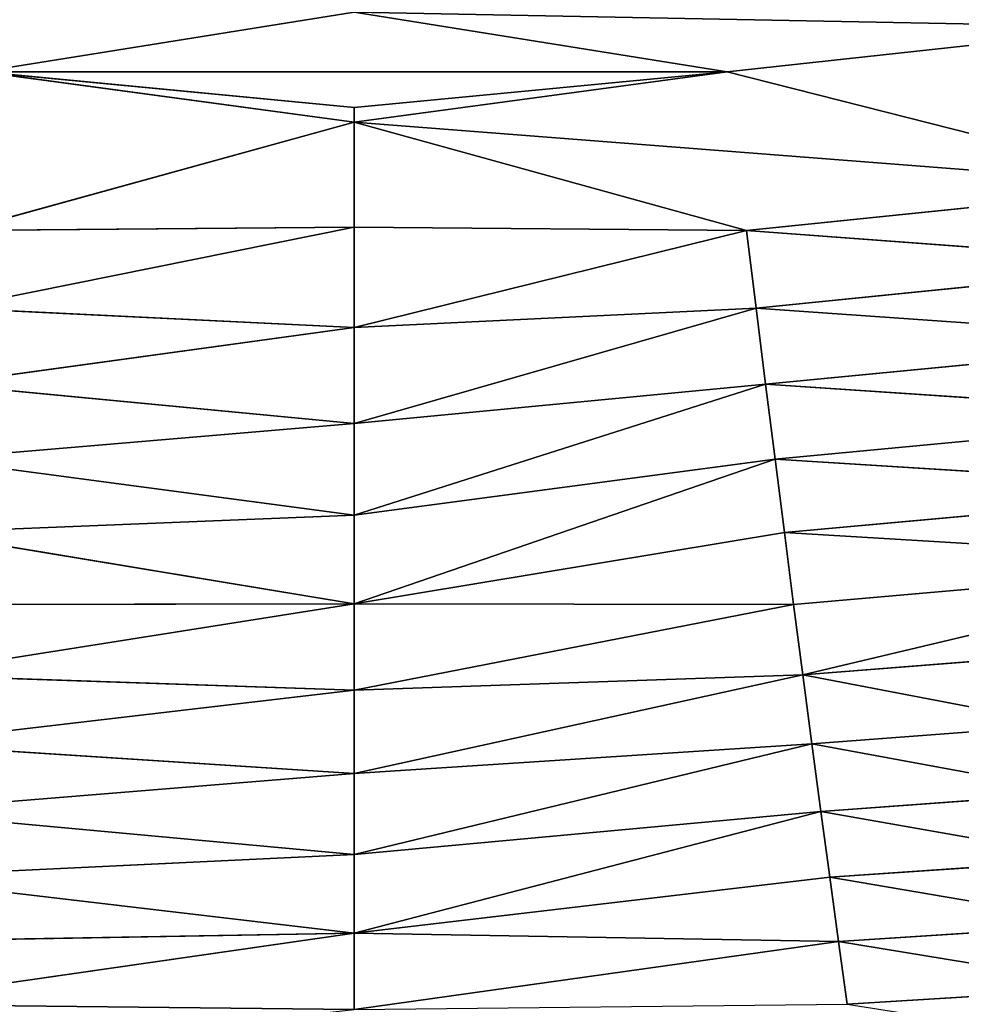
# Model space of a CAD drawing. Extents: x 0 to 605, y 0 to 400.
# Tile 256 of 256: x 290 to 325, y 38 to 75. Entities that reach past the tile are written whole.
import ezdxf

# ---------------------------------------------------------------- set-up
doc = ezdxf.new("R2010")
doc.units = 0
doc.header["$LTSCALE"] = 25.4
doc.layers.get('0').update_dxf_attribs({"linetype": 'CONTINUOUS'})

# ---------------------------------------------------------------- blocks, each defined once
blk = doc.blocks.new('ATLANTA610_-_S_STL')
at = {"color": 0}
for p, q in [((302.698, 59.637, 359.367), (302.698, 62.32, 362.22)), ((302.698, 62.32, 362.22), (320.838, 59.982, 359.679)), ((302.698, 62.32, 362.22), (320.838, 59.982, 359.679)), ((302.698, 59.637, 359.367), (302.698, 62.32, 362.22)), ((284.234, 62.2, 362.027), (302.698, 59.637, 359.367)), ((284.234, 62.2, 362.027), (302.698, 59.637, 359.367)), ((321.163, 62.2, 362.027), (320.838, 59.982, 359.679)), ((321.163, 62.2, 362.027), (320.838, 59.982, 359.679)), ((321.163, 62.2, 362.027), (331.327, 61.715, 361.399)), ((321.163, 62.2, 362.027), (331.327, 61.715, 361.399)), ((331.327, 61.715, 361.399), (320.838, 59.982, 359.679)), ((331.327, 61.715, 361.399), (320.838, 59.982, 359.679)), ((284.558, 59.982, 359.679), (302.698, 59.637, 359.367)), ((284.558, 59.982, 359.679), (302.698, 59.637, 359.367)), ((320.838, 59.982, 359.679), (302.698, 59.637, 359.367)), ((320.838, 59.982, 359.679), (302.698, 59.637, 359.367)), ((320.838, 59.982, 359.679), (320.51, 57.856, 357.272)), ((320.838, 59.982, 359.679), (320.51, 57.856, 357.272)), ((320.838, 59.982, 359.679), (330.823, 59.503, 359.028)), ((320.838, 59.982, 359.679), (330.823, 59.503, 359.028)), ((284.887, 57.855, 357.272), (302.698, 59.637, 359.367)), ((284.887, 57.855, 357.272), (302.698, 59.637, 359.367)), ((302.698, 59.637, 359.367), (320.51, 57.856, 357.272)), ((320.177, 55.82, 354.806), (302.698, 59.637, 359.367)), ((302.698, 59.637, 359.367), (320.51, 57.856, 357.272)), ((302.698, 57.086, 356.425), (302.698, 59.637, 359.367)), ((320.177, 55.82, 354.806), (302.698, 59.637, 359.367)), ((302.698, 57.086, 356.425), (302.698, 59.637, 359.367)), ((330.823, 59.503, 359.028), (320.51, 57.856, 357.272)), ((330.823, 59.503, 359.028), (320.51, 57.856, 357.272)), ((284.887, 57.855, 357.272), (302.698, 57.086, 356.425)), ((284.887, 57.855, 357.272), (302.698, 57.086, 356.425)), ((320.51, 57.856, 357.272), (320.177, 55.82, 354.806)), ((320.51, 57.856, 357.272), (320.177, 55.82, 354.806)), ((320.51, 57.856, 357.272), (330.312, 57.386, 356.598)), ((320.51, 57.856, 357.272), (330.312, 57.386, 356.598)), ((330.312, 57.386, 356.598), (320.177, 55.82, 354.806)), ((330.312, 57.386, 356.598), (320.177, 55.82, 354.806)), ((285.22, 55.82, 354.805), (302.698, 57.086, 356.425)), ((285.22, 55.82, 354.805), (302.698, 57.086, 356.425)), ((302.698, 54.665, 353.391), (302.698, 57.086, 356.425)), ((302.698, 57.086, 356.425), (319.839, 53.874, 352.282)), ((302.698, 57.086, 356.425), (319.839, 53.874, 352.282)), ((302.698, 57.086, 356.425), (320.177, 55.82, 354.806)), ((302.698, 57.086, 356.425), (320.177, 55.82, 354.806)), ((302.698, 54.665, 353.391), (302.698, 57.086, 356.425)), ((285.22, 55.82, 354.805), (302.698, 54.665, 353.391)), ((285.22, 55.82, 354.805), (302.698, 54.665, 353.391)), ((319.839, 53.874, 352.282), (320.177, 55.82, 354.806)), ((319.839, 53.874, 352.282), (320.177, 55.82, 354.806)), ((329.794, 55.361, 354.111), (320.177, 55.82, 354.806)), ((329.794, 55.361, 354.111), (320.177, 55.82, 354.806)), ((319.839, 53.874, 352.282), (329.794, 55.361, 354.111)), ((319.839, 53.874, 352.282), (329.794, 55.361, 354.111)), ((285.557, 53.874, 352.281), (302.698, 54.665, 353.391)), ((285.557, 53.874, 352.281), (302.698, 54.665, 353.391)), ((319.839, 53.874, 352.282), (302.698, 54.665, 353.391)), ((302.698, 52.371, 350.264), (302.698, 54.665, 353.391)), ((302.698, 54.665, 353.391), (319.499, 52.018, 349.701)), ((319.839, 53.874, 352.282), (302.698, 54.665, 353.391)), ((302.698, 54.665, 353.391), (319.499, 52.018, 349.701)), ((302.698, 52.371, 350.264), (302.698, 54.665, 353.391)), ((285.557, 53.874, 352.281), (302.698, 52.371, 350.264)), ((285.557, 53.874, 352.281), (302.698, 52.371, 350.264)), ((319.839, 53.874, 352.282), (319.499, 52.018, 349.701)), ((319.839, 53.874, 352.282), (319.499, 52.018, 349.701)), ((319.839, 53.874, 352.282), (329.27, 53.428, 351.567)), ((319.839, 53.874, 352.282), (329.27, 53.428, 351.567)), ((329.27, 53.428, 351.567), (319.499, 52.018, 349.701)), ((329.27, 53.428, 351.567), (319.499, 52.018, 349.701)), ((285.898, 52.018, 349.7), (302.698, 52.371, 350.264)), ((285.898, 52.018, 349.7), (302.698, 52.371, 350.264)), ((319.499, 52.018, 349.701), (302.698, 52.371, 350.264)), ((319.154, 50.25, 347.063), (302.698, 52.371, 350.264)), ((319.499, 52.018, 349.701), (302.698, 52.371, 350.264)), ((302.698, 50.202, 347.043), (302.698, 52.371, 350.264)), ((319.154, 50.25, 347.063), (302.698, 52.371, 350.264)), ((302.698, 50.202, 347.043), (302.698, 52.371, 350.264)), ((302.698, 50.202, 347.043), (285.898, 52.018, 349.7)), ((302.698, 50.202, 347.043), (285.898, 52.018, 349.7)), ((319.154, 50.25, 347.063), (319.499, 52.018, 349.701)), ((319.154, 50.25, 347.063), (319.499, 52.018, 349.701)), ((328.741, 51.587, 348.968), (319.499, 52.018, 349.701)), ((337.253, 49.421, 345.482), (319.499, 52.018, 349.701)), ((328.741, 51.587, 348.968), (319.499, 52.018, 349.701)), ((337.253, 49.421, 345.482), (319.499, 52.018, 349.701)), ((286.242, 50.249, 347.062), (302.698, 50.202, 347.043)), ((286.242, 50.249, 347.062), (302.698, 50.202, 347.043)), ((286.589, 48.569, 344.369), (302.698, 50.202, 347.043)), ((286.589, 48.569, 344.369), (302.698, 50.202, 347.043)), ((302.698, 50.202, 347.043), (319.154, 50.25, 347.063)), ((302.698, 50.202, 347.043), (319.154, 50.25, 347.063)), ((302.698, 50.202, 347.043), (318.807, 48.569, 344.369)), ((318.456, 46.974, 341.622), (302.698, 50.202, 347.043)), ((302.698, 50.202, 347.043), (318.807, 48.569, 344.369)), ((302.698, 48.155, 343.723), (302.698, 50.202, 347.043)), ((318.456, 46.974, 341.622), (302.698, 50.202, 347.043)), ((302.698, 48.155, 343.723), (302.698, 50.202, 347.043)), ((318.807, 48.569, 344.369), (319.154, 50.25, 347.063)), ((318.807, 48.569, 344.369), (319.154, 50.25, 347.063)), ((337.253, 49.421, 345.482), (319.154, 50.25, 347.063)), ((337.253, 49.421, 345.482), (319.154, 50.25, 347.063)), ((318.807, 48.569, 344.369), (337.253, 49.421, 345.482)), ((318.807, 48.569, 344.369), (337.253, 49.421, 345.482)), ((286.589, 48.569, 344.369), (302.698, 48.155, 343.723)), ((286.589, 48.569, 344.369), (302.698, 48.155, 343.723)), ((318.807, 48.569, 344.369), (318.456, 46.974, 341.622)), ((318.807, 48.569, 344.369), (318.456, 46.974, 341.622)), ((318.807, 48.569, 344.369), (336.521, 47.775, 342.764)), ((318.807, 48.569, 344.369), (336.521, 47.775, 342.764)), ((286.94, 46.974, 341.621), (302.698, 48.155, 343.723)), ((286.94, 46.974, 341.621), (302.698, 48.155, 343.723)), ((302.698, 46.217, 340.285), (302.698, 48.155, 343.723)), ((302.698, 48.155, 343.723), (318.103, 45.463, 338.821)), ((302.698, 48.155, 343.723), (318.103, 45.463, 338.821)), ((302.698, 48.155, 343.723), (318.456, 46.974, 341.622)), ((302.698, 48.155, 343.723), (318.456, 46.974, 341.622)), ((302.698, 46.217, 340.285), (302.698, 48.155, 343.723)), ((336.521, 47.775, 342.764), (318.456, 46.974, 341.622)), ((336.521, 47.775, 342.764), (318.456, 46.974, 341.622)), ((286.94, 46.974, 341.621), (302.698, 46.217, 340.285)), ((286.94, 46.974, 341.621), (302.698, 46.217, 340.285)), ((318.103, 45.463, 338.821), (318.456, 46.974, 341.622)), ((318.103, 45.463, 338.821), (318.456, 46.974, 341.622)), ((335.782, 46.217, 339.995), (318.456, 46.974, 341.622)), ((335.782, 46.217, 339.995), (318.456, 46.974, 341.622)), ((287.294, 45.462, 338.82), (302.698, 46.217, 340.285)), ((287.294, 45.462, 338.82), (302.698, 46.217, 340.285)), ((317.746, 44.031, 335.969), (302.698, 46.217, 340.285)), ((302.698, 46.217, 340.285), (318.103, 45.463, 338.821)), ((302.698, 46.217, 340.285), (318.103, 45.463, 338.821)), ((302.698, 44.366, 336.693), (302.698, 46.217, 340.285)), ((317.746, 44.031, 335.969), (302.698, 46.217, 340.285)), ((302.698, 44.366, 336.693), (302.698, 46.217, 340.285)), ((318.103, 45.463, 338.821), (335.782, 46.217, 339.995)), ((318.103, 45.463, 338.821), (335.782, 46.217, 339.995)), ((302.698, 44.366, 336.693), (287.294, 45.462, 338.82)), ((302.698, 44.366, 336.693), (287.294, 45.462, 338.82)), ((317.746, 44.031, 335.969), (318.103, 45.463, 338.821)), ((317.746, 44.031, 335.969), (318.103, 45.463, 338.821)), ((318.103, 45.463, 338.821), (335.038, 44.744, 337.178)), ((318.103, 45.463, 338.821), (335.038, 44.744, 337.178)), ((317.746, 44.031, 335.969), (335.038, 44.744, 337.178)), ((317.746, 44.031, 335.969), (335.038, 44.744, 337.178)), ((302.698, 44.366, 336.693), (287.65, 44.031, 335.968)), ((302.698, 44.366, 336.693), (287.65, 44.031, 335.968)), ((302.698, 42.603, 332.938), (302.698, 44.366, 336.693)), ((302.698, 44.366, 336.693), (317.387, 42.677, 333.068)), ((302.698, 44.366, 336.693), (317.387, 42.677, 333.068)), ((302.698, 44.366, 336.693), (317.746, 44.031, 335.969)), ((302.698, 44.366, 336.693), (317.746, 44.031, 335.969)), ((302.698, 42.603, 332.938), (302.698, 44.366, 336.693)), ((287.65, 44.031, 335.968), (302.698, 42.603, 332.938)), ((287.65, 44.031, 335.968), (302.698, 42.603, 332.938)), ((317.387, 42.677, 333.068), (317.746, 44.031, 335.969)), ((317.387, 42.677, 333.068), (317.746, 44.031, 335.969)), ((334.288, 43.351, 334.313), (317.746, 44.031, 335.969)), ((334.288, 43.351, 334.313), (317.746, 44.031, 335.969)), ((317.387, 42.677, 333.068), (334.288, 43.351, 334.313)), ((317.387, 42.677, 333.068), (334.288, 43.351, 334.313)), ((302.698, 42.603, 332.938), (288.009, 42.676, 333.067)), ((302.698, 42.603, 332.938), (288.009, 42.676, 333.067)), ((302.698, 40.926, 329.01), (288.009, 42.676, 333.067)), ((302.698, 40.926, 329.01), (288.009, 42.676, 333.067)), ((302.698, 40.926, 329.01), (317.387, 42.677, 333.068)), ((302.698, 40.926, 329.01), (317.387, 42.677, 333.068)), ((302.698, 42.603, 332.938), (317.387, 42.677, 333.068)), ((302.698, 42.603, 332.938), (317.387, 42.677, 333.068)), ((302.698, 40.926, 329.01), (302.698, 42.603, 332.938)), ((302.698, 40.926, 329.01), (302.698, 42.603, 332.938)), ((317.387, 42.677, 333.068), (333.533, 42.037, 331.404)), ((317.387, 42.677, 333.068), (333.533, 42.037, 331.404)), ((316.662, 40.188, 327.123), (333.533, 42.037, 331.404)), ((316.662, 40.188, 327.123), (333.533, 42.037, 331.404)), ((302.698, 40.926, 329.01), (288.734, 40.188, 327.123)), ((302.698, 40.926, 329.01), (288.734, 40.188, 327.123)), ((316.662, 40.188, 327.123), (302.698, 40.926, 329.01)), ((302.698, 40.704, 328.46), (302.698, 40.926, 329.01)), ((316.662, 40.188, 327.123), (302.698, 40.926, 329.01)), ((302.698, 40.704, 328.46), (302.698, 40.926, 329.01)), ((302.698, 40.704, 328.46), (288.734, 40.188, 327.123)), ((302.698, 40.704, 328.46), (288.734, 40.188, 327.123)), ((302.698, 40.704, 328.46), (316.662, 40.188, 327.123)), ((302.698, 40.704, 328.46), (316.662, 40.188, 327.123)), ((288.734, 40.188, 327.123), (302.698, 39.334, 324.899)), ((288.734, 40.188, 327.123), (302.698, 39.334, 324.899)), ((302.698, 39.334, 324.899), (316.662, 40.188, 327.123)), ((302.698, 39.334, 324.899), (316.662, 40.188, 327.123)), ((316.662, 40.188, 327.123), (332.009, 39.628, 325.456)), ((316.662, 40.188, 327.123), (332.009, 39.628, 325.456))]:
    blk.add_line(p, q, dxfattribs=at)
mesh = blk.add_polyface(dxfattribs=at)
corners = [(302.698, 62.32, 362.22), (284.234, 62.2, 362.027), (283.914, 64.51, 364.314)]
mesh.append_faces([[corners[k] for k in face] for face in [(0, 1, 2)]], dxfattribs={"color": 0})
mesh = blk.add_polyface(dxfattribs=at)
corners = [(331.824, 64.022, 363.711), (331.327, 61.715, 361.399), (321.163, 62.2, 362.027)]
mesh.append_faces([[corners[k] for k in face] for face in [(0, 1, 2)]], dxfattribs={"color": 0})
mesh = blk.add_polyface(dxfattribs=at)
corners = [(302.698, 62.32, 362.22), (302.698, 59.637, 359.367), (284.234, 62.2, 362.027)]
mesh.append_faces([[corners[k] for k in face] for face in [(0, 1, 2)]], dxfattribs={"color": 0})
mesh = blk.add_polyface(dxfattribs=at)
corners = [(302.698, 62.32, 362.22), (320.838, 59.982, 359.679), (302.698, 59.637, 359.367)]
mesh.append_faces([[corners[k] for k in face] for face in [(0, 1, 2)]], dxfattribs={"color": 0})
mesh = blk.add_polyface(dxfattribs=at)
corners = [(302.698, 62.32, 362.22), (321.163, 62.2, 362.027), (320.838, 59.982, 359.679)]
mesh.append_faces([[corners[k] for k in face] for face in [(0, 1, 2)]], dxfattribs={"color": 0})
mesh = blk.add_polyface(dxfattribs=at)
corners = [(284.234, 62.2, 362.027), (302.698, 59.637, 359.367), (284.558, 59.982, 359.679)]
mesh.append_faces([[corners[k] for k in face] for face in [(0, 1, 2)]], dxfattribs={"color": 0})
mesh = blk.add_polyface(dxfattribs=at)
corners = [(321.163, 62.2, 362.027), (331.327, 61.715, 361.399), (320.838, 59.982, 359.679)]
mesh.append_faces([[corners[k] for k in face] for face in [(0, 1, 2)]], dxfattribs={"color": 0})
mesh = blk.add_polyface(dxfattribs=at)
corners = [(331.327, 61.715, 361.399), (330.823, 59.503, 359.028), (320.838, 59.982, 359.679)]
mesh.append_faces([[corners[k] for k in face] for face in [(0, 1, 2)]], dxfattribs={"color": 0})
mesh = blk.add_polyface(dxfattribs=at)
corners = [(284.558, 59.982, 359.679), (302.698, 59.637, 359.367), (284.887, 57.855, 357.272)]
mesh.append_faces([[corners[k] for k in face] for face in [(0, 1, 2)]], dxfattribs={"color": 0})
mesh = blk.add_polyface(dxfattribs=at)
corners = [(320.838, 59.982, 359.679), (320.51, 57.856, 357.272), (302.698, 59.637, 359.367)]
mesh.append_faces([[corners[k] for k in face] for face in [(0, 1, 2)]], dxfattribs={"color": 0})
mesh = blk.add_polyface(dxfattribs=at)
corners = [(320.838, 59.982, 359.679), (330.823, 59.503, 359.028), (320.51, 57.856, 357.272)]
mesh.append_faces([[corners[k] for k in face] for face in [(0, 1, 2)]], dxfattribs={"color": 0})
mesh = blk.add_polyface(dxfattribs=at)
corners = [(302.698, 59.637, 359.367), (302.698, 57.086, 356.425), (284.887, 57.855, 357.272)]
mesh.append_faces([[corners[k] for k in face] for face in [(0, 1, 2)]], dxfattribs={"color": 0})
mesh = blk.add_polyface(dxfattribs=at)
corners = [(302.698, 59.637, 359.367), (320.51, 57.856, 357.272), (320.177, 55.82, 354.806)]
mesh.append_faces([[corners[k] for k in face] for face in [(0, 1, 2)]], dxfattribs={"color": 0})
mesh = blk.add_polyface(dxfattribs=at)
corners = [(302.698, 59.637, 359.367), (320.177, 55.82, 354.806), (302.698, 57.086, 356.425)]
mesh.append_faces([[corners[k] for k in face] for face in [(0, 1, 2)]], dxfattribs={"color": 0})
mesh = blk.add_polyface(dxfattribs=at)
corners = [(330.823, 59.503, 359.028), (330.312, 57.386, 356.598), (320.51, 57.856, 357.272)]
mesh.append_faces([[corners[k] for k in face] for face in [(0, 1, 2)]], dxfattribs={"color": 0})
mesh = blk.add_polyface(dxfattribs=at)
corners = [(284.887, 57.855, 357.272), (302.698, 57.086, 356.425), (285.22, 55.82, 354.805)]
mesh.append_faces([[corners[k] for k in face] for face in [(0, 1, 2)]], dxfattribs={"color": 0})
mesh = blk.add_polyface(dxfattribs=at)
corners = [(320.51, 57.856, 357.272), (330.312, 57.386, 356.598), (320.177, 55.82, 354.806)]
mesh.append_faces([[corners[k] for k in face] for face in [(0, 1, 2)]], dxfattribs={"color": 0})
mesh = blk.add_polyface(dxfattribs=at)
corners = [(330.312, 57.386, 356.598), (329.794, 55.361, 354.111), (320.177, 55.82, 354.806)]
mesh.append_faces([[corners[k] for k in face] for face in [(0, 1, 2)]], dxfattribs={"color": 0})
mesh = blk.add_polyface(dxfattribs=at)
corners = [(302.698, 57.086, 356.425), (302.698, 54.665, 353.391), (285.22, 55.82, 354.805)]
mesh.append_faces([[corners[k] for k in face] for face in [(0, 1, 2)]], dxfattribs={"color": 0})
mesh = blk.add_polyface(dxfattribs=at)
corners = [(302.698, 57.086, 356.425), (319.839, 53.874, 352.282), (302.698, 54.665, 353.391)]
mesh.append_faces([[corners[k] for k in face] for face in [(0, 1, 2)]], dxfattribs={"color": 0})
mesh = blk.add_polyface(dxfattribs=at)
corners = [(302.698, 57.086, 356.425), (320.177, 55.82, 354.806), (319.839, 53.874, 352.282)]
mesh.append_faces([[corners[k] for k in face] for face in [(0, 1, 2)]], dxfattribs={"color": 0})
mesh = blk.add_polyface(dxfattribs=at)
corners = [(285.22, 55.82, 354.805), (302.698, 54.665, 353.391), (285.557, 53.874, 352.281)]
mesh.append_faces([[corners[k] for k in face] for face in [(0, 1, 2)]], dxfattribs={"color": 0})
mesh = blk.add_polyface(dxfattribs=at)
corners = [(320.177, 55.82, 354.806), (329.794, 55.361, 354.111), (319.839, 53.874, 352.282)]
mesh.append_faces([[corners[k] for k in face] for face in [(0, 1, 2)]], dxfattribs={"color": 0})
mesh = blk.add_polyface(dxfattribs=at)
corners = [(329.794, 55.361, 354.111), (329.27, 53.428, 351.567), (319.839, 53.874, 352.282)]
mesh.append_faces([[corners[k] for k in face] for face in [(0, 1, 2)]], dxfattribs={"color": 0})
mesh = blk.add_polyface(dxfattribs=at)
corners = [(302.698, 54.665, 353.391), (302.698, 52.371, 350.264), (285.557, 53.874, 352.281)]
mesh.append_faces([[corners[k] for k in face] for face in [(0, 1, 2)]], dxfattribs={"color": 0})
mesh = blk.add_polyface(dxfattribs=at)
corners = [(302.698, 54.665, 353.391), (319.499, 52.018, 349.701), (302.698, 52.371, 350.264)]
mesh.append_faces([[corners[k] for k in face] for face in [(0, 1, 2)]], dxfattribs={"color": 0})
mesh = blk.add_polyface(dxfattribs=at)
corners = [(302.698, 54.665, 353.391), (319.839, 53.874, 352.282), (319.499, 52.018, 349.701)]
mesh.append_faces([[corners[k] for k in face] for face in [(0, 1, 2)]], dxfattribs={"color": 0})
mesh = blk.add_polyface(dxfattribs=at)
corners = [(285.557, 53.874, 352.281), (302.698, 52.371, 350.264), (285.898, 52.018, 349.7)]
mesh.append_faces([[corners[k] for k in face] for face in [(0, 1, 2)]], dxfattribs={"color": 0})
mesh = blk.add_polyface(dxfattribs=at)
corners = [(319.839, 53.874, 352.282), (329.27, 53.428, 351.567), (319.499, 52.018, 349.701)]
mesh.append_faces([[corners[k] for k in face] for face in [(0, 1, 2)]], dxfattribs={"color": 0})
mesh = blk.add_polyface(dxfattribs=at)
corners = [(329.27, 53.428, 351.567), (328.741, 51.587, 348.968), (319.499, 52.018, 349.701)]
mesh.append_faces([[corners[k] for k in face] for face in [(0, 1, 2)]], dxfattribs={"color": 0})
mesh = blk.add_polyface(dxfattribs=at)
corners = [(302.698, 52.371, 350.264), (302.698, 50.202, 347.043), (285.898, 52.018, 349.7)]
mesh.append_faces([[corners[k] for k in face] for face in [(0, 1, 2)]], dxfattribs={"color": 0})
mesh = blk.add_polyface(dxfattribs=at)
corners = [(302.698, 52.371, 350.264), (319.499, 52.018, 349.701), (319.154, 50.25, 347.063)]
mesh.append_faces([[corners[k] for k in face] for face in [(0, 1, 2)]], dxfattribs={"color": 0})
mesh = blk.add_polyface(dxfattribs=at)
corners = [(302.698, 52.371, 350.264), (319.154, 50.25, 347.063), (302.698, 50.202, 347.043)]
mesh.append_faces([[corners[k] for k in face] for face in [(0, 1, 2)]], dxfattribs={"color": 0})
mesh = blk.add_polyface(dxfattribs=at)
corners = [(285.898, 52.018, 349.7), (302.698, 50.202, 347.043), (286.242, 50.249, 347.062)]
mesh.append_faces([[corners[k] for k in face] for face in [(0, 1, 2)]], dxfattribs={"color": 0})
mesh = blk.add_polyface(dxfattribs=at)
corners = [(319.499, 52.018, 349.701), (337.253, 49.421, 345.482), (319.154, 50.25, 347.063)]
mesh.append_faces([[corners[k] for k in face] for face in [(0, 1, 2)]], dxfattribs={"color": 0})
mesh = blk.add_polyface(dxfattribs=at)
corners = [(319.499, 52.018, 349.701), (328.741, 51.587, 348.968), (337.253, 49.421, 345.482)]
mesh.append_faces([[corners[k] for k in face] for face in [(0, 1, 2)]], dxfattribs={"color": 0})
mesh = blk.add_polyface(dxfattribs=at)
corners = [(286.242, 50.249, 347.062), (302.698, 50.202, 347.043), (286.589, 48.569, 344.369)]
mesh.append_faces([[corners[k] for k in face] for face in [(0, 1, 2)]], dxfattribs={"color": 0})
mesh = blk.add_polyface(dxfattribs=at)
corners = [(302.698, 50.202, 347.043), (302.698, 48.155, 343.723), (286.589, 48.569, 344.369)]
mesh.append_faces([[corners[k] for k in face] for face in [(0, 1, 2)]], dxfattribs={"color": 0})
mesh = blk.add_polyface(dxfattribs=at)
corners = [(319.154, 50.25, 347.063), (318.807, 48.569, 344.369), (302.698, 50.202, 347.043)]
mesh.append_faces([[corners[k] for k in face] for face in [(0, 1, 2)]], dxfattribs={"color": 0})
mesh = blk.add_polyface(dxfattribs=at)
corners = [(302.698, 50.202, 347.043), (318.807, 48.569, 344.369), (318.456, 46.974, 341.622)]
mesh.append_faces([[corners[k] for k in face] for face in [(0, 1, 2)]], dxfattribs={"color": 0})
mesh = blk.add_polyface(dxfattribs=at)
corners = [(302.698, 50.202, 347.043), (318.456, 46.974, 341.622), (302.698, 48.155, 343.723)]
mesh.append_faces([[corners[k] for k in face] for face in [(0, 1, 2)]], dxfattribs={"color": 0})
mesh = blk.add_polyface(dxfattribs=at)
corners = [(319.154, 50.25, 347.063), (337.253, 49.421, 345.482), (318.807, 48.569, 344.369)]
mesh.append_faces([[corners[k] for k in face] for face in [(0, 1, 2)]], dxfattribs={"color": 0})
mesh = blk.add_polyface(dxfattribs=at)
corners = [(337.253, 49.421, 345.482), (336.521, 47.775, 342.764), (318.807, 48.569, 344.369)]
mesh.append_faces([[corners[k] for k in face] for face in [(0, 1, 2)]], dxfattribs={"color": 0})
mesh = blk.add_polyface(dxfattribs=at)
corners = [(286.589, 48.569, 344.369), (302.698, 48.155, 343.723), (286.94, 46.974, 341.621)]
mesh.append_faces([[corners[k] for k in face] for face in [(0, 1, 2)]], dxfattribs={"color": 0})
mesh = blk.add_polyface(dxfattribs=at)
corners = [(318.807, 48.569, 344.369), (336.521, 47.775, 342.764), (318.456, 46.974, 341.622)]
mesh.append_faces([[corners[k] for k in face] for face in [(0, 1, 2)]], dxfattribs={"color": 0})
mesh = blk.add_polyface(dxfattribs=at)
corners = [(302.698, 48.155, 343.723), (302.698, 46.217, 340.285), (286.94, 46.974, 341.621)]
mesh.append_faces([[corners[k] for k in face] for face in [(0, 1, 2)]], dxfattribs={"color": 0})
mesh = blk.add_polyface(dxfattribs=at)
corners = [(302.698, 48.155, 343.723), (318.103, 45.463, 338.821), (302.698, 46.217, 340.285)]
mesh.append_faces([[corners[k] for k in face] for face in [(0, 1, 2)]], dxfattribs={"color": 0})
mesh = blk.add_polyface(dxfattribs=at)
corners = [(302.698, 48.155, 343.723), (318.456, 46.974, 341.622), (318.103, 45.463, 338.821)]
mesh.append_faces([[corners[k] for k in face] for face in [(0, 1, 2)]], dxfattribs={"color": 0})
mesh = blk.add_polyface(dxfattribs=at)
corners = [(336.521, 47.775, 342.764), (335.782, 46.217, 339.995), (318.456, 46.974, 341.622)]
mesh.append_faces([[corners[k] for k in face] for face in [(0, 1, 2)]], dxfattribs={"color": 0})
mesh = blk.add_polyface(dxfattribs=at)
corners = [(286.94, 46.974, 341.621), (302.698, 46.217, 340.285), (287.294, 45.462, 338.82)]
mesh.append_faces([[corners[k] for k in face] for face in [(0, 1, 2)]], dxfattribs={"color": 0})
mesh = blk.add_polyface(dxfattribs=at)
corners = [(318.456, 46.974, 341.622), (335.782, 46.217, 339.995), (318.103, 45.463, 338.821)]
mesh.append_faces([[corners[k] for k in face] for face in [(0, 1, 2)]], dxfattribs={"color": 0})
mesh = blk.add_polyface(dxfattribs=at)
corners = [(302.698, 46.217, 340.285), (302.698, 44.366, 336.693), (287.294, 45.462, 338.82)]
mesh.append_faces([[corners[k] for k in face] for face in [(0, 1, 2)]], dxfattribs={"color": 0})
mesh = blk.add_polyface(dxfattribs=at)
corners = [(302.698, 46.217, 340.285), (318.103, 45.463, 338.821), (317.746, 44.031, 335.969)]
mesh.append_faces([[corners[k] for k in face] for face in [(0, 1, 2)]], dxfattribs={"color": 0})
mesh = blk.add_polyface(dxfattribs=at)
corners = [(302.698, 46.217, 340.285), (317.746, 44.031, 335.969), (302.698, 44.366, 336.693)]
mesh.append_faces([[corners[k] for k in face] for face in [(0, 1, 2)]], dxfattribs={"color": 0})
mesh = blk.add_polyface(dxfattribs=at)
corners = [(335.782, 46.217, 339.995), (335.038, 44.744, 337.178), (318.103, 45.463, 338.821)]
mesh.append_faces([[corners[k] for k in face] for face in [(0, 1, 2)]], dxfattribs={"color": 0})
mesh = blk.add_polyface(dxfattribs=at)
corners = [(287.294, 45.462, 338.82), (302.698, 44.366, 336.693), (287.65, 44.031, 335.968)]
mesh.append_faces([[corners[k] for k in face] for face in [(0, 1, 2)]], dxfattribs={"color": 0})
mesh = blk.add_polyface(dxfattribs=at)
corners = [(318.103, 45.463, 338.821), (335.038, 44.744, 337.178), (317.746, 44.031, 335.969)]
mesh.append_faces([[corners[k] for k in face] for face in [(0, 1, 2)]], dxfattribs={"color": 0})
mesh = blk.add_polyface(dxfattribs=at)
corners = [(335.038, 44.744, 337.178), (334.288, 43.351, 334.313), (317.746, 44.031, 335.969)]
mesh.append_faces([[corners[k] for k in face] for face in [(0, 1, 2)]], dxfattribs={"color": 0})
mesh = blk.add_polyface(dxfattribs=at)
corners = [(302.698, 44.366, 336.693), (302.698, 42.603, 332.938), (287.65, 44.031, 335.968)]
mesh.append_faces([[corners[k] for k in face] for face in [(0, 1, 2)]], dxfattribs={"color": 0})
mesh = blk.add_polyface(dxfattribs=at)
corners = [(302.698, 44.366, 336.693), (317.387, 42.677, 333.068), (302.698, 42.603, 332.938)]
mesh.append_faces([[corners[k] for k in face] for face in [(0, 1, 2)]], dxfattribs={"color": 0})
mesh = blk.add_polyface(dxfattribs=at)
corners = [(302.698, 44.366, 336.693), (317.746, 44.031, 335.969), (317.387, 42.677, 333.068)]
mesh.append_faces([[corners[k] for k in face] for face in [(0, 1, 2)]], dxfattribs={"color": 0})
mesh = blk.add_polyface(dxfattribs=at)
corners = [(287.65, 44.031, 335.968), (302.698, 42.603, 332.938), (288.009, 42.676, 333.067)]
mesh.append_faces([[corners[k] for k in face] for face in [(0, 1, 2)]], dxfattribs={"color": 0})
mesh = blk.add_polyface(dxfattribs=at)
corners = [(317.746, 44.031, 335.969), (334.288, 43.351, 334.313), (317.387, 42.677, 333.068)]
mesh.append_faces([[corners[k] for k in face] for face in [(0, 1, 2)]], dxfattribs={"color": 0})
mesh = blk.add_polyface(dxfattribs=at)
corners = [(334.288, 43.351, 334.313), (333.533, 42.037, 331.404), (317.387, 42.677, 333.068)]
mesh.append_faces([[corners[k] for k in face] for face in [(0, 1, 2)]], dxfattribs={"color": 0})
mesh = blk.add_polyface(dxfattribs=at)
corners = [(288.009, 42.676, 333.067), (302.698, 42.603, 332.938), (302.698, 40.926, 329.01)]
mesh.append_faces([[corners[k] for k in face] for face in [(0, 1, 2)]], dxfattribs={"color": 0})
mesh = blk.add_polyface(dxfattribs=at)
corners = [(288.009, 42.676, 333.067), (302.698, 40.926, 329.01), (288.734, 40.188, 327.123)]
mesh.append_faces([[corners[k] for k in face] for face in [(0, 1, 2)]], dxfattribs={"color": 0})
mesh = blk.add_polyface(dxfattribs=at)
corners = [(302.698, 40.926, 329.01), (333.533, 42.037, 331.404), (316.662, 40.188, 327.123), (317.387, 42.677, 333.068)]
mesh.append_faces([[corners[k] for k in face] for face in [(0, 1, 2), (1, 0, 3)]], dxfattribs={"vtx0": -1, "color": 0})
mesh = blk.add_polyface(dxfattribs=at)
corners = [(317.387, 42.677, 333.068), (302.698, 40.926, 329.01), (302.698, 42.603, 332.938)]
mesh.append_faces([[corners[k] for k in face] for face in [(0, 1, 2)]], dxfattribs={"color": 0})
mesh = blk.add_polyface(dxfattribs=at)
corners = [(333.533, 42.037, 331.404), (332.009, 39.628, 325.456), (316.662, 40.188, 327.123)]
mesh.append_faces([[corners[k] for k in face] for face in [(0, 1, 2)]], dxfattribs={"color": 0})
mesh = blk.add_polyface(dxfattribs=at)
corners = [(302.698, 40.926, 329.01), (302.698, 40.704, 328.46), (288.734, 40.188, 327.123)]
mesh.append_faces([[corners[k] for k in face] for face in [(0, 1, 2)]], dxfattribs={"color": 0})
mesh = blk.add_polyface(dxfattribs=at)
corners = [(302.698, 40.926, 329.01), (316.662, 40.188, 327.123), (302.698, 40.704, 328.46)]
mesh.append_faces([[corners[k] for k in face] for face in [(0, 1, 2)]], dxfattribs={"color": 0})
mesh = blk.add_polyface(dxfattribs=at)
corners = [(288.734, 40.188, 327.123), (316.662, 40.188, 327.123), (302.698, 39.334, 324.899), (302.698, 40.704, 328.46)]
mesh.append_faces([[corners[k] for k in face] for face in [(0, 1, 2), (1, 0, 3)]], dxfattribs={"vtx0": -1, "color": 0})
mesh = blk.add_polyface(dxfattribs=at)
corners = [(288.734, 40.188, 327.123), (302.698, 39.334, 324.899), (289.468, 37.974, 321.001)]
mesh.append_faces([[corners[k] for k in face] for face in [(0, 1, 2)]], dxfattribs={"color": 0})
mesh = blk.add_polyface(dxfattribs=at)
corners = [(302.698, 39.334, 324.899), (332.009, 39.628, 325.456), (315.928, 37.975, 321.001), (316.662, 40.188, 327.123)]
mesh.append_faces([[corners[k] for k in face] for face in [(0, 1, 2), (1, 0, 3)]], dxfattribs={"vtx0": -1, "color": 0})
mesh = blk.add_polyface(dxfattribs=at)
corners = [(332.009, 39.628, 325.456), (330.467, 37.491, 319.347), (315.928, 37.975, 321.001)]
mesh.append_faces([[corners[k] for k in face] for face in [(0, 1, 2)]], dxfattribs={"color": 0})

msp = doc.modelspace()

# ---------------------------------------------------------------- block references
at = {"color": 254, "extrusion": (0, -1, 5.55112e-17)}
msp.add_blockref('ATLANTA610_-_S_STL', (-0.269, -0.066, -399.883), dxfattribs=at)

doc.saveas('drawing.dxf')
